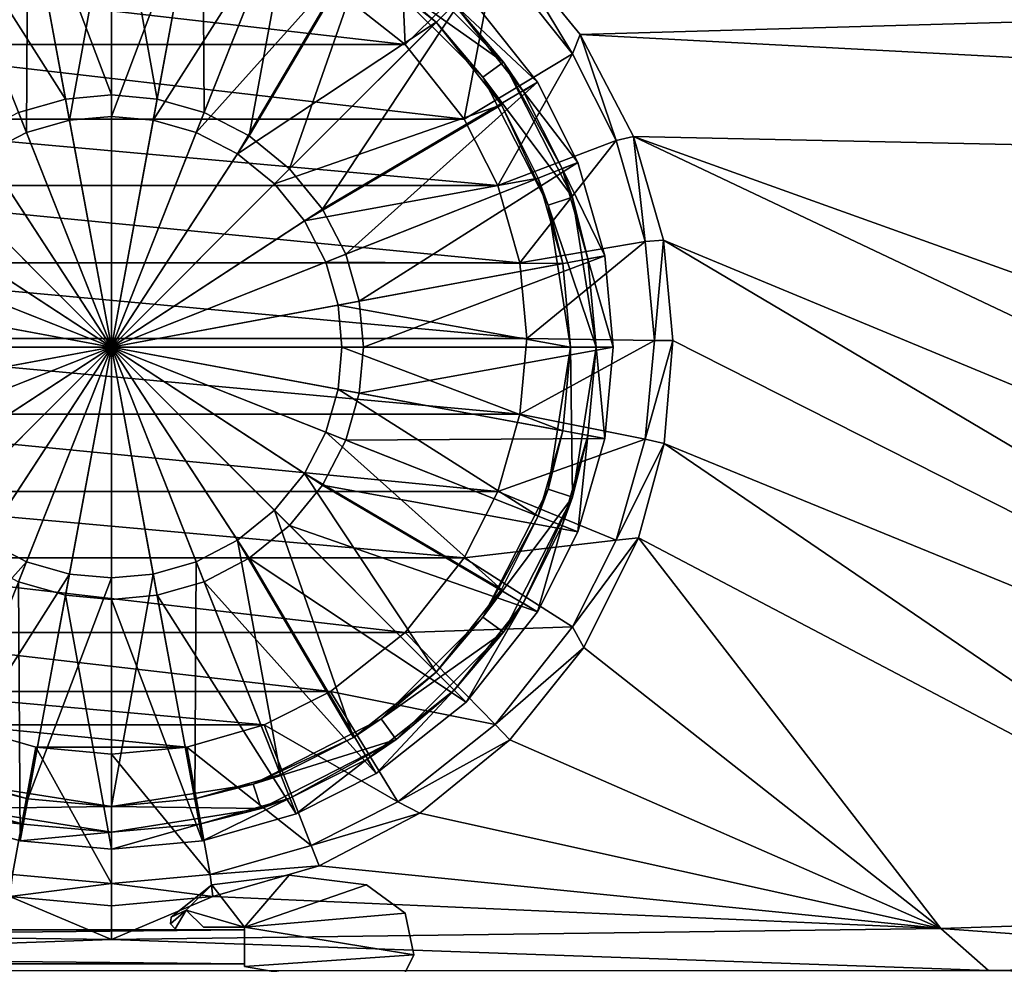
# Model space of a CAD drawing. Header units: metres. Extents: x -1004 to 0, y -708 to 0.
# Tile 29 of 93: x -513 to -397, y -646 to -535. Entities that reach past the tile are written whole.
import ezdxf

# ---------------------------------------------------------------- set-up
doc = ezdxf.new("R2010")
doc.units = ezdxf.units.M

msp = doc.modelspace()

# ---------------------------------------------------------------- linework, layer by layer
at = {"layer": 'top0123416'}
for points in [[(-502.024872, -514.536377, 106.452499), (-512.761047, -515.521423, 106.452499), (-502.024872, -543.884216, 110.948647)], [(-491.288727, -515.521423, 106.452499), (-502.024872, -514.536377, 106.452499), (-496.629272, -544.379211, 110.948647)], [(-502.024872, -514.536377, 106.452499), (-502.024872, -543.884216, 110.948647), (-496.629272, -544.379211, 110.948647)], [(-512.761047, -515.521423, 106.452499), (-523.741943, -518.67865, 106.452499), (-507.420441, -544.379211, 110.948647)], [(-512.761047, -515.521423, 106.452499), (-507.420441, -544.379211, 110.948647), (-502.024872, -543.884216, 110.948647)], [(-491.288727, -515.521423, 106.452499), (-496.629272, -544.379211, 110.948647), (-491.110077, -545.966125, 110.948647)], [(-480.30777, -518.67865, 106.452499), (-491.288727, -515.521423, 106.452499), (-491.110077, -545.966125, 110.948647)], [(-523.741943, -518.67865, 106.452499), (-512.939636, -545.966125, 110.948647), (-507.420441, -544.379211, 110.948647)], [(-480.30777, -518.67865, 106.452499), (-491.110077, -545.966125, 110.948647), (-485.79892, -548.717651, 110.948647)], [(-470.896606, -523.416199, 106.452499), (-480.30777, -518.67865, 106.452499), (-485.79892, -548.717651, 110.948647)], [(-511.851196, -520.437866, 104.382034), (-502.024872, -519.536316, 104.382034), (-506.959473, -546.8703, 108.182106)], [(-502.024872, -519.536316, 104.382034), (-502.024872, -546.417542, 108.182106), (-506.959473, -546.8703, 108.182106)], [(-502.024872, -519.536316, 104.382034), (-492.198547, -520.437866, 104.382034), (-502.024872, -546.417542, 108.182106)], [(-521.90155, -523.327576, 104.382034), (-511.851196, -520.437866, 104.382034), (-512.007141, -548.321594, 108.182106)], [(-511.851196, -520.437866, 104.382034), (-506.959473, -546.8703, 108.182106), (-512.007141, -548.321594, 108.182106)], [(-492.198547, -520.437866, 104.382034), (-497.09024, -546.8703, 108.182106), (-502.024872, -546.417542, 108.182106)], [(-492.198547, -520.437866, 104.382034), (-482.148193, -523.327576, 104.382034), (-497.09024, -546.8703, 108.182106)], [(-521.90155, -523.327576, 104.382034), (-512.007141, -548.321594, 108.182106), (-516.864502, -550.838013, 108.182106)], [(-482.148193, -523.327576, 104.382034), (-492.042603, -548.321594, 108.182106), (-497.09024, -546.8703, 108.182106)], [(-482.148193, -523.327576, 104.382034), (-473.532349, -527.665039, 104.382034), (-492.042603, -548.321594, 108.182106)], [(-470.896606, -523.416199, 106.452499), (-485.79892, -548.717651, 110.948647), (-481.057648, -552.569092, 110.948647)], [(-460.305603, -531.817078, 106.452499), (-470.896606, -523.416199, 106.452499), (-481.057648, -552.569092, 110.948647)], [(-473.532349, -527.665039, 104.382034), (-487.185211, -550.838013, 108.182106), (-492.042603, -548.321594, 108.182106)], [(-473.532349, -527.665039, 104.382034), (-463.841095, -535.352539, 104.382034), (-487.185211, -550.838013, 108.182106)], [(-463.841095, -535.352539, 104.382034), (-473.532349, -527.665039, 104.382034), (-470.284454, -529.849426, 96.509148)], [(-468.521118, -527.422363, 96.509148), (-455.910889, -540.032593, 96.509148), (-470.284454, -529.849426, 96.509148)], [(-455.910889, -540.032593, 96.509148), (-468.521118, -527.422363, 96.509148), (-461.719788, -533.231262, 103.797249)], [(-458.337952, -541.795898, 96.509148), (-463.841095, -535.352539, 104.382034), (-470.284454, -529.849426, 96.509148)], [(-455.910889, -540.032593, 96.509148), (-458.337952, -541.795898, 96.509148), (-470.284454, -529.849426, 96.509148)], [(-460.305603, -531.817078, 106.452499), (-481.057648, -552.569092, 110.948647), (-477.206177, -557.310364, 110.948647)], [(-451.904755, -542.408081, 106.452499), (-460.305603, -531.817078, 106.452499), (-477.206177, -557.310364, 110.948647)], [(-461.719788, -533.231262, 103.797249), (-460.305603, -531.817078, 103.389137), (-451.904755, -542.408081, 103.389137)], [(-451.904755, -542.408081, 103.389137), (-460.305603, -531.817078, 103.389137), (-451.904755, -542.408081, 106.452499)], [(-460.305603, -531.817078, 103.389137), (-460.305603, -531.817078, 106.452499), (-451.904755, -542.408081, 106.452499)], [(-453.604248, -543.462341, 103.797249), (-461.719788, -533.231262, 103.797249), (-451.904755, -542.408081, 103.389137)], [(-455.910889, -540.032593, 96.509148), (-461.719788, -533.231262, 103.797249), (-453.604248, -543.462341, 103.797249)], [(-463.841095, -535.352539, 104.382034), (-482.848999, -554.360474, 108.182106), (-487.185211, -550.838013, 108.182106)], [(-463.841095, -535.352539, 104.382034), (-456.153564, -545.043823, 104.382034), (-482.848999, -554.360474, 108.182106)], [(-456.153564, -545.043823, 104.382034), (-463.841095, -535.352539, 104.382034), (-458.337952, -541.795898, 96.509148)], [(-455.910889, -540.032593, 96.509148), (-447.814636, -555.922363, 96.509148), (-458.337952, -541.795898, 96.509148)], [(-447.814636, -555.922363, 96.509148), (-455.910889, -540.032593, 96.509148), (-449.026733, -552.555359, 103.797256)], [(-449.026733, -552.555359, 103.797256), (-455.910889, -540.032593, 96.509148), (-453.604248, -543.462341, 103.797249)], [(-450.667816, -556.849426, 96.509148), (-456.153564, -545.043823, 104.382034), (-458.337952, -541.795898, 96.509148)], [(-447.814636, -555.922363, 96.509148), (-450.667816, -556.849426, 96.509148), (-458.337952, -541.795898, 96.509148)], [(-451.904755, -542.408081, 106.452499), (-477.206177, -557.310364, 110.948647), (-474.454681, -562.621521, 110.948647)], [(-447.167206, -551.819214, 106.452507), (-451.904755, -542.408081, 106.452499), (-474.454681, -562.621521, 110.948647)], [(-453.604248, -543.462341, 103.797249), (-451.904755, -542.408081, 103.389137), (-447.167206, -551.819214, 103.389137)], [(-447.167206, -551.819214, 103.389137), (-451.904755, -542.408081, 103.389137), (-447.167206, -551.819214, 106.452507)], [(-451.904755, -542.408081, 103.389137), (-451.904755, -542.408081, 106.452499), (-447.167206, -551.819214, 106.452507)], [(-502.024872, -543.884216, 110.948647), (-507.420441, -544.379211, 110.948647), (-502.024872, -573.536316, 112.452507)], [(-496.629272, -544.379211, 110.948647), (-502.024872, -543.884216, 110.948647), (-502.024872, -573.536316, 112.452507)], [(-449.026733, -552.555359, 103.797256), (-453.604248, -543.462341, 103.797249), (-447.167206, -551.819214, 103.389137)], [(-507.420441, -544.379211, 110.948647), (-512.939636, -545.966125, 110.948647), (-502.024872, -573.536316, 112.452507)], [(-491.110077, -545.966125, 110.948647), (-496.629272, -544.379211, 110.948647), (-502.024872, -573.536316, 112.452507)], [(-456.153564, -545.043823, 104.382034), (-479.326569, -558.696655, 108.182106), (-482.848999, -554.360474, 108.182106)], [(-456.153564, -545.043823, 104.382034), (-451.816132, -553.659668, 104.382034), (-479.326569, -558.696655, 108.182106)], [(-451.816132, -553.659668, 104.382034), (-456.153564, -545.043823, 104.382034), (-450.667816, -556.849426, 96.509148)], [(-512.939636, -545.966125, 110.948647), (-518.250793, -548.717651, 110.948647), (-502.024872, -573.536316, 112.452507)], [(-506.959473, -546.8703, 108.182106), (-502.024872, -546.417542, 108.182106), (-502.024872, -573.536316, 109.452507)], [(-485.79892, -548.717651, 110.948647), (-491.110077, -545.966125, 110.948647), (-502.024872, -573.536316, 112.452507)], [(-502.024872, -546.417542, 108.182106), (-497.09024, -546.8703, 108.182106), (-502.024872, -573.536316, 109.452507)], [(-512.007141, -548.321594, 108.182106), (-506.959473, -546.8703, 108.182106), (-502.024872, -573.536316, 109.452507)], [(-497.09024, -546.8703, 108.182106), (-492.042603, -548.321594, 108.182106), (-502.024872, -573.536316, 109.452507)], [(-518.250793, -548.717651, 110.948647), (-522.992065, -552.569092, 110.948647), (-502.024872, -573.536316, 112.452507)], [(-516.864502, -550.838013, 108.182106), (-512.007141, -548.321594, 108.182106), (-502.024872, -573.536316, 109.452507)], [(-492.042603, -548.321594, 108.182106), (-487.185211, -550.838013, 108.182106), (-502.024872, -573.536316, 109.452507)], [(-481.057648, -552.569092, 110.948647), (-485.79892, -548.717651, 110.948647), (-502.024872, -573.536316, 112.452507)], [(-521.200745, -554.360474, 108.182106), (-516.864502, -550.838013, 108.182106), (-502.024872, -573.536316, 109.452507)], [(-487.185211, -550.838013, 108.182106), (-482.848999, -554.360474, 108.182106), (-502.024872, -573.536316, 109.452507)], [(-447.167206, -551.819214, 106.452507), (-474.454681, -562.621521, 110.948647), (-472.867767, -568.140747, 110.948647)], [(-444.009979, -562.800171, 106.452507), (-447.167206, -551.819214, 106.452507), (-472.867767, -568.140747, 110.948647)], [(-449.026733, -552.555359, 103.797256), (-447.167206, -551.819214, 103.389137), (-444.009979, -562.800171, 103.389137)], [(-444.009979, -562.800171, 103.389137), (-447.167206, -551.819214, 103.389137), (-444.009979, -562.800171, 106.452507)], [(-447.167206, -551.819214, 103.389137), (-447.167206, -551.819214, 106.452507), (-444.009979, -562.800171, 106.452507)], [(-522.992065, -552.569092, 110.948647), (-526.843567, -557.310364, 110.948647), (-502.024872, -573.536316, 112.452507)], [(-477.206177, -557.310364, 110.948647), (-481.057648, -552.569092, 110.948647), (-502.024872, -573.536316, 112.452507)], [(-445.976532, -563.164124, 103.797256), (-449.026733, -552.555359, 103.797256), (-444.009979, -562.800171, 103.389137)], [(-445.976532, -563.164124, 103.797256), (-447.814636, -555.922363, 96.509148), (-449.026733, -552.555359, 103.797256)], [(-524.723145, -558.696655, 108.182106), (-521.200745, -554.360474, 108.182106), (-502.024872, -573.536316, 109.452507)], [(-482.848999, -554.360474, 108.182106), (-479.326569, -558.696655, 108.182106), (-502.024872, -573.536316, 109.452507)], [(-451.816132, -553.659668, 104.382034), (-476.81015, -563.554077, 108.182106), (-479.326569, -558.696655, 108.182106)], [(-451.816132, -553.659668, 104.382034), (-448.926422, -563.710022, 104.382042), (-476.81015, -563.554077, 108.182106)], [(-448.926422, -563.710022, 104.382042), (-451.816132, -553.659668, 104.382034), (-450.667816, -556.849426, 96.509148)], [(-447.814636, -555.922363, 96.509148), (-445.024872, -573.536316, 96.509148), (-450.667816, -556.849426, 96.509148)], [(-448.926422, -563.710022, 104.382042), (-450.667816, -556.849426, 96.509148), (-448.024872, -573.536316, 96.509148)], [(-445.024872, -573.536316, 96.509148), (-448.024872, -573.536316, 96.509148), (-450.667816, -556.849426, 96.509148)], [(-445.024872, -573.536316, 96.509148), (-447.814636, -555.922363, 96.509148), (-445.976532, -563.164124, 103.797256)], [(-526.843567, -557.310364, 110.948647), (-529.595032, -562.621521, 110.948647), (-502.024872, -573.536316, 112.452507)], [(-474.454681, -562.621521, 110.948647), (-477.206177, -557.310364, 110.948647), (-502.024872, -573.536316, 112.452507)], [(-527.239563, -563.554077, 108.182106), (-524.723145, -558.696655, 108.182106), (-502.024872, -573.536316, 109.452507)], [(-479.326569, -558.696655, 108.182106), (-476.81015, -563.554077, 108.182106), (-502.024872, -573.536316, 109.452507)], [(-529.595032, -562.621521, 110.948647), (-531.181946, -568.140747, 110.948647), (-502.024872, -573.536316, 112.452507)], [(-472.867767, -568.140747, 110.948647), (-474.454681, -562.621521, 110.948647), (-502.024872, -573.536316, 112.452507)], [(-528.690918, -568.601685, 108.182106), (-527.239563, -563.554077, 108.182106), (-502.024872, -573.536316, 109.452507)], [(-476.81015, -563.554077, 108.182106), (-475.358826, -568.601685, 108.182106), (-502.024872, -573.536316, 109.452507)], [(-448.926422, -563.710022, 104.382042), (-475.358826, -568.601685, 108.182106), (-476.81015, -563.554077, 108.182106)], [(-448.926422, -563.710022, 104.382042), (-448.024872, -573.536316, 104.382042), (-475.358826, -568.601685, 108.182106)], [(-444.009979, -562.800171, 106.452507), (-472.867767, -568.140747, 110.948647), (-472.372742, -573.536316, 110.948647)], [(-443.024933, -573.536316, 106.452507), (-444.009979, -562.800171, 106.452507), (-472.372742, -573.536316, 110.948647)], [(-448.024872, -573.536316, 104.382042), (-448.926422, -563.710022, 104.382042), (-448.024872, -573.536316, 96.509148)], [(-445.976532, -563.164124, 103.797256), (-444.009979, -562.800171, 103.389137), (-443.024933, -573.536316, 103.389137)], [(-445.024872, -573.536316, 103.797256), (-445.976532, -563.164124, 103.797256), (-443.024933, -573.536316, 103.389137)], [(-445.024872, -573.536316, 103.797256), (-445.024872, -573.536316, 96.509148), (-445.976532, -563.164124, 103.797256)], [(-443.024933, -573.536316, 103.389137), (-444.009979, -562.800171, 103.389137), (-443.024933, -573.536316, 106.452507)], [(-444.009979, -562.800171, 103.389137), (-444.009979, -562.800171, 106.452507), (-443.024933, -573.536316, 106.452507)], [(-531.181946, -568.140747, 110.948647), (-531.677002, -573.536316, 110.948647), (-502.024872, -573.536316, 112.452507)], [(-472.372742, -573.536316, 110.948647), (-472.867767, -568.140747, 110.948647), (-502.024872, -573.536316, 112.452507)], [(-529.143616, -573.536316, 108.182106), (-528.690918, -568.601685, 108.182106), (-502.024872, -573.536316, 109.452507)], [(-475.358826, -568.601685, 108.182106), (-474.906097, -573.536316, 108.182106), (-502.024872, -573.536316, 109.452507)], [(-448.024872, -573.536316, 104.382042), (-474.906097, -573.536316, 108.182106), (-475.358826, -568.601685, 108.182106)], [(-531.677002, -573.536316, 110.948647), (-531.181946, -578.931885, 110.948647), (-502.024872, -573.536316, 112.452507)], [(-531.181946, -578.931885, 110.948647), (-529.595032, -584.451111, 110.948647), (-502.024872, -573.536316, 112.452507)], [(-529.595032, -584.451111, 110.948647), (-526.843567, -589.762268, 110.948647), (-502.024872, -573.536316, 112.452507)], [(-528.690918, -578.470947, 108.182106), (-529.143616, -573.536316, 108.182106), (-502.024872, -573.536316, 109.452507)], [(-527.239563, -583.518616, 108.182106), (-528.690918, -578.470947, 108.182106), (-502.024872, -573.536316, 109.452507)], [(-524.723145, -588.375977, 108.182106), (-527.239563, -583.518616, 108.182106), (-502.024872, -573.536316, 109.452507)], [(-526.843567, -589.762268, 110.948647), (-522.992065, -594.50354, 110.948647), (-502.024872, -573.536316, 112.452507)], [(-521.200745, -592.712158, 108.182106), (-524.723145, -588.375977, 108.182106), (-502.024872, -573.536316, 109.452507)], [(-522.992065, -594.50354, 110.948647), (-518.250793, -598.355042, 110.948647), (-502.024872, -573.536316, 112.452507)], [(-516.864502, -596.234619, 108.182106), (-521.200745, -592.712158, 108.182106), (-502.024872, -573.536316, 109.452507)], [(-518.250793, -598.355042, 110.948647), (-512.939636, -601.106506, 110.948647), (-502.024872, -573.536316, 112.452507)], [(-512.007141, -598.751038, 108.182106), (-516.864502, -596.234619, 108.182106), (-502.024872, -573.536316, 109.452507)], [(-512.939636, -601.106506, 110.948647), (-507.420441, -602.69342, 110.948647), (-502.024872, -573.536316, 112.452507)], [(-506.959473, -600.202332, 108.182106), (-512.007141, -598.751038, 108.182106), (-502.024872, -573.536316, 109.452507)], [(-507.420441, -602.69342, 110.948647), (-502.024872, -603.188416, 110.948647), (-502.024872, -573.536316, 112.452507)], [(-502.024872, -600.65509, 108.182106), (-506.959473, -600.202332, 108.182106), (-502.024872, -573.536316, 109.452507)], [(-502.024872, -603.188416, 110.948647), (-496.629272, -602.69342, 110.948647), (-502.024872, -573.536316, 112.452507)], [(-496.629272, -602.69342, 110.948647), (-491.110077, -601.106506, 110.948647), (-502.024872, -573.536316, 112.452507)], [(-491.110077, -601.106506, 110.948647), (-485.79892, -598.355042, 110.948647), (-502.024872, -573.536316, 112.452507)], [(-485.79892, -598.355042, 110.948647), (-481.057648, -594.50354, 110.948647), (-502.024872, -573.536316, 112.452507)], [(-481.057648, -594.50354, 110.948647), (-477.206177, -589.762268, 110.948647), (-502.024872, -573.536316, 112.452507)], [(-477.206177, -589.762268, 110.948647), (-474.454681, -584.451111, 110.948647), (-502.024872, -573.536316, 112.452507)], [(-474.454681, -584.451111, 110.948647), (-472.867767, -578.931885, 110.948647), (-502.024872, -573.536316, 112.452507)], [(-472.867767, -578.931885, 110.948647), (-472.372742, -573.536316, 110.948647), (-502.024872, -573.536316, 112.452507)], [(-474.906097, -573.536316, 108.182106), (-475.358826, -578.470947, 108.182106), (-502.024872, -573.536316, 109.452507)], [(-475.358826, -578.470947, 108.182106), (-476.81015, -583.518616, 108.182106), (-502.024872, -573.536316, 109.452507)], [(-476.81015, -583.518616, 108.182106), (-479.326569, -588.375977, 108.182106), (-502.024872, -573.536316, 109.452507)], [(-479.326569, -588.375977, 108.182106), (-482.848999, -592.712158, 108.182106), (-502.024872, -573.536316, 109.452507)], [(-482.848999, -592.712158, 108.182106), (-487.185211, -596.234619, 108.182106), (-502.024872, -573.536316, 109.452507)], [(-487.185211, -596.234619, 108.182106), (-492.042603, -598.751038, 108.182106), (-502.024872, -573.536316, 109.452507)], [(-492.042603, -598.751038, 108.182106), (-497.09024, -600.202332, 108.182106), (-502.024872, -573.536316, 109.452507)], [(-497.09024, -600.202332, 108.182106), (-502.024872, -600.65509, 108.182106), (-502.024872, -573.536316, 109.452507)], [(-448.926422, -583.36261, 104.382042), (-475.358826, -578.470947, 108.182106), (-474.906097, -573.536316, 108.182106)], [(-448.024872, -573.536316, 104.382042), (-448.926422, -583.36261, 104.382042), (-474.906097, -573.536316, 108.182106)], [(-444.009979, -584.272461, 106.452507), (-443.024933, -573.536316, 106.452507), (-472.867767, -578.931885, 110.948647)], [(-443.024933, -573.536316, 106.452507), (-472.372742, -573.536316, 110.948647), (-472.867767, -578.931885, 110.948647)], [(-448.024872, -573.536316, 96.509148), (-450.667816, -590.223267, 96.509148), (-448.926422, -583.36261, 104.382042)], [(-447.814636, -591.150269, 96.509148), (-450.667816, -590.223267, 96.509148), (-448.024872, -573.536316, 96.509148)], [(-448.024872, -573.536316, 104.382042), (-448.024872, -573.536316, 96.509148), (-448.926422, -583.36261, 104.382042)], [(-445.024872, -573.536316, 96.509148), (-447.814636, -591.150269, 96.509148), (-448.024872, -573.536316, 96.509148)], [(-445.976532, -583.908569, 103.797256), (-447.814636, -591.150269, 96.509148), (-445.024872, -573.536316, 96.509148)], [(-444.009979, -584.272461, 103.389137), (-445.976532, -583.908569, 103.797256), (-445.024872, -573.536316, 103.797256)], [(-445.024872, -573.536316, 103.797256), (-445.976532, -583.908569, 103.797256), (-445.024872, -573.536316, 96.509148)], [(-443.024933, -573.536316, 103.389137), (-444.009979, -584.272461, 103.389137), (-445.024872, -573.536316, 103.797256)], [(-443.024933, -573.536316, 106.452507), (-444.009979, -584.272461, 106.452507), (-443.024933, -573.536316, 103.389137)], [(-444.009979, -584.272461, 106.452507), (-444.009979, -584.272461, 103.389137), (-443.024933, -573.536316, 103.389137)], [(-451.816132, -593.413025, 104.382042), (-476.81015, -583.518616, 108.182106), (-475.358826, -578.470947, 108.182106)], [(-448.926422, -583.36261, 104.382042), (-451.816132, -593.413025, 104.382042), (-475.358826, -578.470947, 108.182106)], [(-444.009979, -584.272461, 106.452507), (-472.867767, -578.931885, 110.948647), (-474.454681, -584.451111, 110.948647)], [(-456.153564, -602.02887, 104.382042), (-479.326569, -588.375977, 108.182106), (-476.81015, -583.518616, 108.182106)], [(-451.816132, -593.413025, 104.382042), (-456.153564, -602.02887, 104.382042), (-476.81015, -583.518616, 108.182106)], [(-448.926422, -583.36261, 104.382042), (-450.667816, -590.223267, 96.509148), (-451.816132, -593.413025, 104.382042)], [(-447.167206, -595.253418, 106.452507), (-474.454681, -584.451111, 110.948647), (-477.206177, -589.762268, 110.948647)], [(-447.167206, -595.253418, 106.452507), (-444.009979, -584.272461, 106.452507), (-474.454681, -584.451111, 110.948647)], [(-447.167206, -595.253418, 103.389137), (-449.026733, -594.517273, 103.797256), (-445.976532, -583.908569, 103.797256)], [(-445.976532, -583.908569, 103.797256), (-449.026733, -594.517273, 103.797256), (-447.814636, -591.150269, 96.509148)], [(-444.009979, -584.272461, 103.389137), (-447.167206, -595.253418, 103.389137), (-445.976532, -583.908569, 103.797256)], [(-444.009979, -584.272461, 106.452507), (-447.167206, -595.253418, 106.452507), (-444.009979, -584.272461, 103.389137)], [(-447.167206, -595.253418, 106.452507), (-447.167206, -595.253418, 103.389137), (-444.009979, -584.272461, 103.389137)], [(-463.841095, -611.720093, 104.382042), (-482.848999, -592.712158, 108.182106), (-479.326569, -588.375977, 108.182106)], [(-456.153564, -602.02887, 104.382042), (-463.841095, -611.720093, 104.382042), (-479.326569, -588.375977, 108.182106)], [(-451.904755, -604.664551, 106.452507), (-477.206177, -589.762268, 110.948647), (-481.057648, -594.50354, 110.948647)], [(-451.904755, -604.664551, 106.452507), (-447.167206, -595.253418, 106.452507), (-477.206177, -589.762268, 110.948647)], [(-450.667816, -590.223267, 96.509148), (-458.337952, -605.276733, 96.509148), (-451.816132, -593.413025, 104.382042)], [(-450.667816, -590.223267, 96.509148), (-447.814636, -591.150269, 96.509148), (-458.337952, -605.276733, 96.509148)], [(-447.814636, -591.150269, 96.509148), (-455.910889, -607.0401, 96.509148), (-458.337952, -605.276733, 96.509148)], [(-447.814636, -591.150269, 96.509148), (-453.604248, -603.610291, 103.797256), (-455.910889, -607.0401, 96.509148)], [(-449.026733, -594.517273, 103.797256), (-453.604248, -603.610291, 103.797256), (-447.814636, -591.150269, 96.509148)], [(-473.532349, -619.407593, 104.382042), (-487.185211, -596.234619, 108.182106), (-482.848999, -592.712158, 108.182106)], [(-463.841095, -611.720093, 104.382042), (-473.532349, -619.407593, 104.382042), (-482.848999, -592.712158, 108.182106)], [(-451.816132, -593.413025, 104.382042), (-458.337952, -605.276733, 96.509148), (-456.153564, -602.02887, 104.382042)], [(-460.305603, -615.255554, 106.452507), (-481.057648, -594.50354, 110.948647), (-485.79892, -598.355042, 110.948647)], [(-460.305603, -615.255554, 106.452507), (-451.904755, -604.664551, 106.452507), (-481.057648, -594.50354, 110.948647)], [(-451.904755, -604.664551, 103.389137), (-453.604248, -603.610291, 103.797256), (-449.026733, -594.517273, 103.797256)], [(-447.167206, -595.253418, 103.389137), (-451.904755, -604.664551, 103.389137), (-449.026733, -594.517273, 103.797256)], [(-530.517395, -619.407593, 104.382042), (-516.864502, -596.234619, 108.182106), (-512.007141, -598.751038, 108.182106)], [(-482.148193, -623.745056, 104.382042), (-492.042603, -598.751038, 108.182106), (-487.185211, -596.234619, 108.182106)], [(-473.532349, -619.407593, 104.382042), (-482.148193, -623.745056, 104.382042), (-487.185211, -596.234619, 108.182106)], [(-447.167206, -595.253418, 106.452507), (-451.904755, -604.664551, 106.452507), (-447.167206, -595.253418, 103.389137)], [(-451.904755, -604.664551, 106.452507), (-451.904755, -604.664551, 103.389137), (-447.167206, -595.253418, 103.389137)], [(-470.896606, -623.656433, 106.452507), (-485.79892, -598.355042, 110.948647), (-491.110077, -601.106506, 110.948647)], [(-470.896606, -623.656433, 106.452507), (-460.305603, -615.255554, 106.452507), (-485.79892, -598.355042, 110.948647)], [(-521.90155, -623.745056, 104.382042), (-530.517395, -619.407593, 104.382042), (-512.007141, -598.751038, 108.182106)], [(-521.90155, -623.745056, 104.382042), (-512.007141, -598.751038, 108.182106), (-506.959473, -600.202332, 108.182106)], [(-492.198547, -626.634766, 104.382042), (-497.09024, -600.202332, 108.182106), (-492.042603, -598.751038, 108.182106)], [(-482.148193, -623.745056, 104.382042), (-492.198547, -626.634766, 104.382042), (-492.042603, -598.751038, 108.182106)], [(-511.851196, -626.634766, 104.382042), (-521.90155, -623.745056, 104.382042), (-506.959473, -600.202332, 108.182106)], [(-511.851196, -626.634766, 104.382042), (-506.959473, -600.202332, 108.182106), (-502.024872, -600.65509, 108.182106)], [(-502.024872, -627.536316, 104.382042), (-511.851196, -626.634766, 104.382042), (-502.024872, -600.65509, 108.182106)], [(-492.198547, -626.634766, 104.382042), (-502.024872, -627.536316, 104.382042), (-497.09024, -600.202332, 108.182106)], [(-502.024872, -627.536316, 104.382042), (-502.024872, -600.65509, 108.182106), (-497.09024, -600.202332, 108.182106)], [(-523.741943, -628.393982, 106.452507), (-512.761047, -631.551208, 106.452507), (-512.939636, -601.106506, 110.948647)], [(-512.761047, -631.551208, 106.452507), (-507.420441, -602.69342, 110.948647), (-512.939636, -601.106506, 110.948647)], [(-480.30777, -628.393982, 106.452507), (-491.110077, -601.106506, 110.948647), (-496.629272, -602.69342, 110.948647)], [(-480.30777, -628.393982, 106.452507), (-470.896606, -623.656433, 106.452507), (-491.110077, -601.106506, 110.948647)], [(-458.337952, -605.276733, 96.509148), (-463.841095, -611.720093, 104.382042), (-456.153564, -602.02887, 104.382042)], [(-512.761047, -631.551208, 106.452507), (-502.024872, -632.536255, 106.452507), (-507.420441, -602.69342, 110.948647)], [(-502.024872, -632.536255, 106.452507), (-502.024872, -603.188416, 110.948647), (-507.420441, -602.69342, 110.948647)], [(-491.288727, -631.551208, 106.452507), (-496.629272, -602.69342, 110.948647), (-502.024872, -603.188416, 110.948647)], [(-502.024872, -632.536255, 106.452507), (-491.288727, -631.551208, 106.452507), (-502.024872, -603.188416, 110.948647)], [(-491.288727, -631.551208, 106.452507), (-480.30777, -628.393982, 106.452507), (-496.629272, -602.69342, 110.948647)], [(-460.305603, -615.255554, 103.389137), (-461.719788, -613.841431, 103.797256), (-453.604248, -603.610291, 103.797256)], [(-453.604248, -603.610291, 103.797256), (-461.719788, -613.841431, 103.797256), (-455.910889, -607.0401, 96.509148)], [(-451.904755, -604.664551, 103.389137), (-460.305603, -615.255554, 103.389137), (-453.604248, -603.610291, 103.797256)], [(-458.337952, -605.276733, 96.509148), (-470.284454, -617.223267, 96.509148), (-463.841095, -611.720093, 104.382042)], [(-458.337952, -605.276733, 96.509148), (-455.910889, -607.0401, 96.509148), (-470.284454, -617.223267, 96.509148)], [(-451.904755, -604.664551, 106.452507), (-460.305603, -615.255554, 106.452507), (-451.904755, -604.664551, 103.389137)], [(-460.305603, -615.255554, 106.452507), (-460.305603, -615.255554, 103.389137), (-451.904755, -604.664551, 103.389137)], [(-455.910889, -607.0401, 96.509148), (-468.521118, -619.650269, 96.509148), (-470.284454, -617.223267, 96.509148)], [(-455.910889, -607.0401, 96.509148), (-461.719788, -613.841431, 103.797256), (-468.521118, -619.650269, 96.509148)], [(-470.284454, -617.223267, 96.509148), (-473.532349, -619.407593, 104.382042), (-463.841095, -611.720093, 104.382042)], [(-470.896606, -623.656433, 103.389137), (-471.950897, -621.956909, 103.797256), (-461.719788, -613.841431, 103.797256)], [(-461.719788, -613.841431, 103.797256), (-471.950897, -621.956909, 103.797256), (-468.521118, -619.650269, 96.509148)], [(-460.305603, -615.255554, 103.389137), (-470.896606, -623.656433, 103.389137), (-461.719788, -613.841431, 103.797256)], [(-460.305603, -615.255554, 106.452507), (-470.896606, -623.656433, 106.452507), (-460.305603, -615.255554, 103.389137)], [(-470.896606, -623.656433, 106.452507), (-470.896606, -623.656433, 103.389137), (-460.305603, -615.255554, 103.389137)], [(-470.284454, -617.223267, 96.509148), (-485.337952, -624.893372, 96.509148), (-473.532349, -619.407593, 104.382042)], [(-470.284454, -617.223267, 96.509148), (-468.521118, -619.650269, 96.509148), (-485.337952, -624.893372, 96.509148)], [(-485.337952, -624.893372, 96.509148), (-482.148193, -623.745056, 104.382042), (-473.532349, -619.407593, 104.382042)], [(-468.521118, -619.650269, 96.509148), (-484.410889, -627.746521, 96.509148), (-485.337952, -624.893372, 96.509148)], [(-468.521118, -619.650269, 96.509148), (-481.043915, -626.534424, 103.797256), (-484.410889, -627.746521, 96.509148)], [(-468.521118, -619.650269, 96.509148), (-471.950897, -621.956909, 103.797256), (-481.043915, -626.534424, 103.797256)], [(-480.30777, -628.393982, 103.389137), (-481.043915, -626.534424, 103.797256), (-471.950897, -621.956909, 103.797256)], [(-470.896606, -623.656433, 103.389137), (-480.30777, -628.393982, 103.389137), (-471.950897, -621.956909, 103.797256)], [(-518.711792, -624.893372, 96.509148), (-521.90155, -623.745056, 104.382042), (-511.851196, -626.634766, 104.382042)], [(-482.148193, -623.745056, 104.382042), (-485.337952, -624.893372, 96.509148), (-492.198547, -626.634766, 104.382042)], [(-470.896606, -623.656433, 106.452507), (-480.30777, -628.393982, 106.452507), (-470.896606, -623.656433, 103.389137)], [(-480.30777, -628.393982, 106.452507), (-480.30777, -628.393982, 103.389137), (-470.896606, -623.656433, 103.389137)], [(-502.024872, -627.536316, 96.509148), (-519.638855, -627.746521, 96.509148), (-518.711792, -624.893372, 96.509148)], [(-502.024872, -627.536316, 96.509148), (-518.711792, -624.893372, 96.509148), (-511.851196, -626.634766, 104.382042)], [(-485.337952, -624.893372, 96.509148), (-502.024872, -627.536316, 96.509148), (-492.198547, -626.634766, 104.382042)], [(-485.337952, -624.893372, 96.509148), (-484.410889, -627.746521, 96.509148), (-502.024872, -627.536316, 96.509148)], [(-523.741943, -628.393982, 103.389137), (-523.005798, -626.534424, 103.797256), (-512.397095, -629.584656, 103.797256)], [(-512.397095, -629.584656, 103.797256), (-523.005798, -626.534424, 103.797256), (-519.638855, -627.746521, 96.509148)], [(-502.024872, -627.536316, 96.509148), (-511.851196, -626.634766, 104.382042), (-502.024872, -627.536316, 104.382042)], [(-492.198547, -626.634766, 104.382042), (-502.024872, -627.536316, 96.509148), (-502.024872, -627.536316, 104.382042)], [(-491.288727, -631.551208, 103.389137), (-491.652649, -629.584656, 103.797256), (-481.043915, -626.534424, 103.797256)], [(-481.043915, -626.534424, 103.797256), (-491.652649, -629.584656, 103.797256), (-484.410889, -627.746521, 96.509148)], [(-480.30777, -628.393982, 103.389137), (-491.288727, -631.551208, 103.389137), (-481.043915, -626.534424, 103.797256)], [(-512.761047, -631.551208, 103.389137), (-523.741943, -628.393982, 103.389137), (-512.397095, -629.584656, 103.797256)], [(-512.761047, -631.551208, 106.452507), (-523.741943, -628.393982, 106.452507), (-512.761047, -631.551208, 103.389137)], [(-512.761047, -631.551208, 103.389137), (-523.741943, -628.393982, 106.452507), (-523.741943, -628.393982, 103.389137)], [(-502.024872, -627.536316, 96.509148), (-502.024872, -630.536316, 96.509148), (-519.638855, -627.746521, 96.509148)], [(-502.024872, -630.536316, 96.509148), (-512.397095, -629.584656, 103.797256), (-519.638855, -627.746521, 96.509148)], [(-484.410889, -627.746521, 96.509148), (-502.024872, -630.536316, 96.509148), (-502.024872, -627.536316, 96.509148)], [(-484.410889, -627.746521, 96.509148), (-491.652649, -629.584656, 103.797256), (-502.024872, -630.536316, 96.509148)], [(-480.30777, -628.393982, 103.389137), (-480.30777, -628.393982, 106.452507), (-491.288727, -631.551208, 103.389137)], [(-480.30777, -628.393982, 106.452507), (-491.288727, -631.551208, 106.452507), (-491.288727, -631.551208, 103.389137)], [(-512.761047, -631.551208, 103.389137), (-512.397095, -629.584656, 103.797256), (-502.024872, -630.536316, 103.797256)], [(-502.024872, -630.536316, 96.509148), (-502.024872, -630.536316, 103.797256), (-512.397095, -629.584656, 103.797256)], [(-491.288727, -631.551208, 103.389137), (-502.024872, -632.536255, 103.389137), (-491.652649, -629.584656, 103.797256)], [(-502.024872, -632.536255, 103.389137), (-502.024872, -630.536316, 103.797256), (-491.652649, -629.584656, 103.797256)], [(-491.652649, -629.584656, 103.797256), (-502.024872, -630.536316, 103.797256), (-502.024872, -630.536316, 96.509148)], [(-502.024872, -632.536255, 103.389137), (-512.761047, -631.551208, 103.389137), (-502.024872, -630.536316, 103.797256)], [(-502.024872, -632.536255, 106.452507), (-512.761047, -631.551208, 106.452507), (-502.024872, -632.536255, 103.389137)], [(-502.024872, -632.536255, 103.389137), (-512.761047, -631.551208, 106.452507), (-512.761047, -631.551208, 103.389137)], [(-491.288727, -631.551208, 103.389137), (-491.288727, -631.551208, 106.452507), (-502.024872, -632.536255, 106.452507)], [(-491.288727, -631.551208, 103.389137), (-502.024872, -632.536255, 106.452507), (-502.024872, -632.536255, 103.389137)]]:
    msp.add_3dface(points, dxfattribs=at)
at = {"layer": 'top0123456'}
for points in [[(-490.202087, -636.74707, 2055.5896), (-481.113281, -635.613159, 2055.5896), (-490.202057, -636.74707, 169.189713)], [(-486.368561, -641.716858, 2055.5896), (-481.113281, -635.613159, 2055.5896), (-490.202087, -636.74707, 2055.5896)], [(-486.36853, -641.716858, 169.189713), (-490.202057, -636.74707, 169.189713), (-481.113281, -635.613159, 169.189713)], [(-481.113281, -635.613159, 2055.5896), (-481.113281, -635.613159, 169.189713), (-490.202057, -636.74707, 169.189713)], [(-472.024506, -636.74707, 2055.5896), (-481.113281, -635.613159, 2055.5896), (-486.368561, -641.716858, 2055.5896)], [(-481.113281, -635.613159, 169.189713), (-472.024475, -636.74707, 169.189713), (-486.36853, -641.716858, 169.189713)], [(-481.113281, -635.613159, 2055.5896), (-472.024506, -636.74707, 2055.5896), (-481.113281, -635.613159, 169.189713)], [(-472.024506, -636.74707, 2055.5896), (-472.024475, -636.74707, 169.189713), (-481.113281, -635.613159, 169.189713)], [(-494.997314, -640.52832, 2055.5896), (-490.202087, -636.74707, 2055.5896), (-494.997284, -640.52832, 169.189713)], [(-490.202087, -636.74707, 2055.5896), (-494.997314, -640.52832, 2055.5896), (-493.219757, -639.702515, 2055.5896)], [(-493.219727, -639.702515, 169.189713), (-494.997284, -640.52832, 169.189713), (-490.202057, -636.74707, 169.189713)], [(-490.202087, -636.74707, 2055.5896), (-490.202057, -636.74707, 169.189713), (-494.997284, -640.52832, 169.189713)], [(-486.368561, -641.716858, 2055.5896), (-490.202087, -636.74707, 2055.5896), (-493.219757, -639.702515, 2055.5896)], [(-493.219727, -639.702515, 169.189713), (-490.202057, -636.74707, 169.189713), (-486.36853, -641.716858, 169.189713)], [(-467.486786, -640.040771, 2055.5896), (-472.024506, -636.74707, 2055.5896), (-486.368561, -641.716858, 2055.5896)], [(-472.024475, -636.74707, 169.189713), (-467.48645, -640.041321, 169.189713), (-486.36853, -641.716858, 169.189713)], [(-472.024506, -636.74707, 2055.5896), (-467.486786, -640.040771, 2055.5896), (-472.024475, -636.74707, 169.189713)], [(-467.486786, -640.040771, 2055.5896), (-467.48645, -640.041321, 169.189713), (-472.024475, -636.74707, 169.189713)], [(-493.219757, -639.702515, 2055.5896), (-494.997314, -640.52832, 2055.5896), (-495.052979, -641.326416, 2055.5896)], [(-495.052979, -641.326416, 2055.5896), (-494.507751, -641.911865, 2055.5896), (-493.219757, -639.702515, 2055.5896)], [(-494.507721, -641.911865, 169.189713), (-495.052948, -641.326416, 169.189713), (-493.219727, -639.702515, 169.189713)], [(-495.052948, -641.326416, 169.189713), (-494.997284, -640.52832, 169.189713), (-493.219727, -639.702515, 169.189713)], [(-493.219757, -639.702515, 2055.5896), (-494.507751, -641.911865, 2055.5896), (-493.219727, -639.702515, 169.189713)], [(-494.507751, -641.911865, 2055.5896), (-494.507721, -641.911865, 169.189713), (-493.219727, -639.702515, 169.189713)], [(-493.219757, -639.702515, 2055.5896), (-493.219727, -639.702515, 169.189713), (-491.205353, -641.716858, 2055.5896)], [(-493.219757, -639.702515, 2055.5896), (-491.205353, -641.716858, 2055.5896), (-486.368561, -641.716858, 2055.5896)], [(-491.205322, -641.716858, 169.189713), (-493.219727, -639.702515, 169.189713), (-486.36853, -641.716858, 169.189713)], [(-493.219727, -639.702515, 169.189713), (-491.205322, -641.716858, 169.189713), (-491.205353, -641.716858, 2055.5896)], [(-467.486786, -640.040771, 2055.5896), (-486.368561, -641.716858, 2055.5896), (-466.448303, -644.942627, 2055.5896)], [(-486.36853, -641.716858, 169.189713), (-467.48645, -640.041321, 169.189713), (-466.448334, -644.942993, 169.189713)], [(-467.486786, -640.040771, 2055.5896), (-466.448303, -644.942627, 2055.5896), (-467.48645, -640.041321, 169.189713)], [(-466.448303, -644.942627, 2055.5896), (-466.448334, -644.942993, 169.189713), (-467.48645, -640.041321, 169.189713)], [(-495.052979, -641.326416, 2055.5896), (-494.997314, -640.52832, 2055.5896), (-495.052948, -641.326416, 169.189713)], [(-494.507751, -641.911865, 2055.5896), (-495.052979, -641.326416, 2055.5896), (-494.507721, -641.911865, 169.189713)], [(-495.052979, -641.326416, 2055.5896), (-495.052948, -641.326416, 169.189713), (-494.507721, -641.911865, 169.189713)], [(-494.997314, -640.52832, 2055.5896), (-494.997284, -640.52832, 169.189713), (-495.052948, -641.326416, 169.189713)], [(-486.368561, -641.716858, 2055.5896), (-491.205353, -641.716858, 2055.5896), (-486.36853, -641.716858, 169.189713)], [(-491.205353, -641.716858, 2055.5896), (-491.205322, -641.716858, 169.189713), (-486.36853, -641.716858, 169.189713)], [(-486.368561, -646.316833, 2055.5896), (-486.368561, -641.716858, 2055.5896), (-486.36853, -646.316833, 169.189713)], [(-486.368561, -641.716858, 2055.5896), (-486.36853, -641.716858, 169.189713), (-486.36853, -646.316833, 169.189713)], [(-486.368561, -641.716858, 2055.5896), (-486.368561, -646.316833, 2055.5896), (-466.448303, -644.942627, 2055.5896)], [(-486.36853, -641.716858, 169.189713), (-466.448334, -644.942993, 169.189713), (-486.36853, -646.316833, 169.189713)], [(-466.448303, -644.942627, 2055.5896), (-486.368561, -646.316833, 2055.5896), (-468.65918, -649.439087, 2055.5896)], [(-466.448334, -644.942993, 169.189713), (-468.659302, -649.439209, 169.189713), (-486.36853, -646.316833, 169.189713)], [(-468.65918, -649.439087, 2055.5896), (-468.659302, -649.439209, 169.189713), (-466.448334, -644.942993, 169.189713)], [(-466.448303, -644.942627, 2055.5896), (-468.65918, -649.439087, 2055.5896), (-466.448334, -644.942993, 169.189713)]]:
    msp.add_3dface(points, dxfattribs=at)
at = {"layer": 'top0123457'}
for points in [[(-486.36853, -642.016846, 193.389709), (-890.36853, -642.016846, 193.389709), (-486.36853, -642.016846, 2031.389771)], [(-890.36853, -642.016846, 193.389709), (-890.36853, -642.016846, 2031.389648), (-486.36853, -642.016846, 2031.389771)], [(-890.36853, -642.016846, 2031.389648), (-890.36853, -646.016846, 2031.389648), (-486.36853, -642.016846, 2031.389771)], [(-890.36853, -646.016846, 2031.389648), (-486.36853, -646.016846, 2031.389771), (-486.36853, -642.016846, 2031.389771)], [(-486.36853, -642.016846, 193.389709), (-486.36853, -646.016846, 193.389709), (-890.36853, -642.016846, 193.389709)], [(-486.36853, -646.016846, 193.389709), (-890.36853, -646.016846, 193.389709), (-890.36853, -642.016846, 193.389709)], [(-486.36853, -642.016846, 193.389709), (-486.36853, -642.016846, 2031.389771), (-486.36853, -646.016846, 193.389709)], [(-486.36853, -642.016846, 2031.389771), (-486.36853, -646.016846, 2031.389771), (-486.36853, -646.016846, 193.389709)], [(-486.36853, -646.016846, 2031.389771), (-890.36853, -646.016846, 2031.389648), (-486.36853, -646.016846, 193.389709)], [(-890.36853, -646.016846, 2031.389648), (-890.36853, -646.016846, 193.389709), (-486.36853, -646.016846, 193.389709)]]:
    msp.add_3dface(points, dxfattribs=at)
at = {"layer": 'top0123459'}
for points in [[(-10, -10, 90), (-787.024658, -653.266907, 90), (-994.049377, -10, 90)], [(-217.024689, -653.266907, 90), (-787.024658, -653.266907, 90), (-10, -10, 90)], [(-468.344391, -518.523315, 105.701065), (-476.239777, -531.03418, 96.734062), (-467.47287, -537.986633, 96.555328)], [(-456.881287, -527.610779, 105.467438), (-468.344391, -518.523315, 105.701065), (-467.47287, -537.986633, 96.555328)], [(-455.487305, -526.294312, 109.151611), (-456.881287, -527.610779, 105.467438), (-447.785889, -539.072083, 105.172783)], [(-446.894409, -536.790833, 108.968399), (-68.848915, -525.999268, 109.156769), (-455.487305, -526.294312, 109.151611)], [(-446.894409, -536.790833, 108.968399), (-455.487305, -526.294312, 109.151611), (-447.785889, -539.072083, 105.172783)], [(-72.5578, -556.560425, 108.623322), (-68.848915, -525.999268, 109.156769), (-446.894409, -536.790833, 108.968399)], [(-456.881287, -527.610779, 105.467438), (-467.47287, -537.986633, 96.555328), (-460.518127, -546.750671, 96.330009)], [(-447.785889, -539.072083, 105.172783), (-456.881287, -527.610779, 105.467438), (-460.518127, -546.750671, 96.330009)], [(-467.47287, -537.986633, 96.555328), (-527.80957, -531.03418, 96.734062), (-536.576477, -537.986633, 96.555328)], [(-467.47287, -537.986633, 96.555328), (-476.239777, -531.03418, 96.734062), (-527.80957, -531.03418, 96.734062)], [(-446.894409, -536.790833, 108.968399), (-447.785889, -539.072083, 105.172783), (-442.660156, -549.249573, 104.911133)], [(-440.641205, -548.787048, 108.759003), (-72.5578, -556.560425, 108.623322), (-446.894409, -536.790833, 108.968399)], [(-440.641205, -548.787048, 108.759003), (-446.894409, -536.790833, 108.968399), (-442.660156, -549.249573, 104.911133)], [(-460.518127, -546.750671, 96.330009), (-536.576477, -537.986633, 96.555328), (-543.53125, -546.750671, 96.330009)], [(-460.518127, -546.750671, 96.330009), (-467.47287, -537.986633, 96.555328), (-536.576477, -537.986633, 96.555328)], [(-447.785889, -539.072083, 105.172783), (-460.518127, -546.750671, 96.330009), (-456.591675, -554.546936, 96.129578)], [(-442.660156, -549.249573, 104.911133), (-447.785889, -539.072083, 105.172783), (-456.591675, -554.546936, 96.129578)], [(-456.591675, -554.546936, 96.129578), (-543.53125, -546.750671, 96.330009), (-547.457703, -554.546936, 96.129578)], [(-456.591675, -554.546936, 96.129578), (-460.518127, -546.750671, 96.330009), (-543.53125, -546.750671, 96.330009)], [(-440.641205, -548.787048, 108.759003), (-442.660156, -549.249573, 104.911133), (-439.242218, -561.129395, 104.605713)], [(-258.301056, -635.123474, 107.251999), (-440.641205, -548.787048, 108.759003), (-437.115112, -560.971008, 108.546333)], [(-258.301056, -635.123474, 107.251999), (-209.649582, -631.589539, 107.313683), (-440.641205, -548.787048, 108.759003)], [(-209.649582, -631.589539, 107.313683), (-72.5578, -556.560425, 108.623322), (-440.641205, -548.787048, 108.759003)], [(-437.115112, -560.971008, 108.546333), (-440.641205, -548.787048, 108.759003), (-439.242218, -561.129395, 104.605713)], [(-442.660156, -549.249573, 104.911133), (-456.591675, -554.546936, 96.129578), (-453.976868, -563.638306, 95.895851)], [(-439.242218, -561.129395, 104.605713), (-442.660156, -549.249573, 104.911133), (-453.976868, -563.638306, 95.895851)], [(-453.976868, -563.638306, 95.895851), (-547.457703, -554.546936, 96.129578), (-550.07251, -563.638306, 95.895851)], [(-453.976868, -563.638306, 95.895851), (-456.591675, -554.546936, 96.129578), (-547.457703, -554.546936, 96.129578)], [(-439.242218, -561.129395, 104.605713), (-453.976868, -563.638306, 95.895851), (-453.161041, -572.527039, 95.667336)], [(-438.175293, -572.746765, 104.307045), (-439.242218, -561.129395, 104.605713), (-453.161041, -572.527039, 95.667336)], [(-437.115112, -560.971008, 108.546333), (-439.242218, -561.129395, 104.605713), (-438.175293, -572.746765, 104.307045)], [(-435.983368, -572.763977, 108.340485), (-437.115112, -560.971008, 108.546333), (-438.175293, -572.746765, 104.307045)], [(-437.115112, -560.971008, 108.546333), (-435.983368, -572.763977, 108.340485), (-306.994904, -638.015747, 107.201515)], [(-306.994904, -638.015747, 107.201515), (-258.301056, -635.123474, 107.251999), (-437.115112, -560.971008, 108.546333)], [(-453.161041, -572.527039, 95.667336), (-550.07251, -563.638306, 95.895851), (-550.888306, -572.527039, 95.667336)], [(-453.161041, -572.527039, 95.667336), (-453.976868, -563.638306, 95.895851), (-550.07251, -563.638306, 95.895851)], [(-453.976868, -581.415771, 95.438812), (-550.888306, -572.527039, 95.667336), (-550.07251, -581.415771, 95.438812)], [(-453.976868, -581.415771, 95.438812), (-453.161041, -572.527039, 95.667336), (-550.888306, -572.527039, 95.667336)], [(-438.175293, -572.746765, 104.307045), (-453.161041, -572.527039, 95.667336), (-453.976868, -581.415771, 95.438812)], [(-439.24054, -584.359802, 104.008492), (-438.175293, -572.746765, 104.307045), (-453.976868, -581.415771, 95.438812)], [(-435.983368, -572.763977, 108.340485), (-438.175293, -572.746765, 104.307045), (-439.24054, -584.359802, 104.008492)], [(-437.032898, -584.880066, 108.128998), (-435.983368, -572.763977, 108.340485), (-439.24054, -584.359802, 104.008492)], [(-435.983368, -572.763977, 108.340485), (-437.032898, -584.880066, 108.128998), (-306.994904, -638.015747, 107.201515)], [(-456.591675, -590.507141, 95.205086), (-550.07251, -581.415771, 95.438812), (-547.457703, -590.507141, 95.205086)], [(-456.591675, -590.507141, 95.205086), (-453.976868, -581.415771, 95.438812), (-550.07251, -581.415771, 95.438812)], [(-439.24054, -584.359802, 104.008492), (-453.976868, -581.415771, 95.438812), (-456.591675, -590.507141, 95.205086)], [(-442.656708, -596.240112, 103.703056), (-439.24054, -584.359802, 104.008492), (-456.591675, -590.507141, 95.205086)], [(-437.032898, -584.880066, 108.128998), (-439.24054, -584.359802, 104.008492), (-442.656708, -596.240112, 103.703056)], [(-440.04776, -595.958984, 107.935616), (-437.032898, -584.880066, 108.128998), (-442.656708, -596.240112, 103.703056)], [(-437.032898, -584.880066, 108.128998), (-440.04776, -595.958984, 107.935616), (-355.722687, -640.265808, 107.162239)], [(-306.994904, -638.015747, 107.201515), (-437.032898, -584.880066, 108.128998), (-355.722687, -640.265808, 107.162239)], [(-460.518127, -598.303406, 95.004654), (-547.457703, -590.507141, 95.205086), (-543.53125, -598.303406, 95.004654)], [(-460.518127, -598.303406, 95.004654), (-456.591675, -590.507141, 95.205086), (-547.457703, -590.507141, 95.205086)], [(-442.656708, -596.240112, 103.703056), (-456.591675, -590.507141, 95.205086), (-460.518127, -598.303406, 95.004654)], [(-447.782593, -606.420959, 103.441322), (-442.656708, -596.240112, 103.703056), (-460.518127, -598.303406, 95.004654)], [(-446.458679, -608.837708, 107.710815), (-440.04776, -595.958984, 107.935616), (-447.782593, -606.420959, 103.441322)], [(-440.04776, -595.958984, 107.935616), (-442.656708, -596.240112, 103.703056), (-447.782593, -606.420959, 103.441322)], [(-440.04776, -595.958984, 107.935616), (-446.458679, -608.837708, 107.710815), (-404.475891, -641.873291, 107.134178)], [(-355.722687, -640.265808, 107.162239), (-440.04776, -595.958984, 107.935616), (-404.475891, -641.873291, 107.134178)], [(-467.47287, -607.067444, 94.779343), (-543.53125, -598.303406, 95.004654), (-536.576477, -607.067444, 94.779343)], [(-467.47287, -607.067444, 94.779343), (-460.518127, -598.303406, 95.004654), (-543.53125, -598.303406, 95.004654)], [(-447.782593, -606.420959, 103.441322), (-460.518127, -598.303406, 95.004654), (-467.47287, -607.067444, 94.779343)], [(-456.874695, -617.880981, 103.146698), (-447.782593, -606.420959, 103.441322), (-467.47287, -607.067444, 94.779343)], [(-446.458679, -608.837708, 107.710815), (-447.782593, -606.420959, 103.441322), (-456.874695, -617.880981, 103.146698)], [(-476.239777, -614.019897, 94.600601), (-536.576477, -607.067444, 94.779343), (-527.80957, -614.019897, 94.600601)], [(-476.239777, -614.019897, 94.600601), (-467.47287, -607.067444, 94.779343), (-536.576477, -607.067444, 94.779343)], [(-456.874695, -617.880981, 103.146698), (-467.47287, -607.067444, 94.779343), (-476.239777, -614.019897, 94.600601)], [(-455.182587, -619.699036, 107.521233), (-446.458679, -608.837708, 107.710815), (-456.874695, -617.880981, 103.146698)], [(-404.475891, -641.873291, 107.134178), (-446.458679, -608.837708, 107.710815), (-455.182587, -619.699036, 107.521233)], [(-484.038635, -617.945068, 94.499687), (-527.80957, -614.019897, 94.600601), (-520.010742, -617.945068, 94.499687)], [(-484.038635, -617.945068, 94.499687), (-476.239777, -614.019897, 94.600601), (-527.80957, -614.019897, 94.600601)], [(-468.339081, -626.97168, 102.912987), (-476.239777, -614.019897, 94.600601), (-484.038635, -617.945068, 94.499687)], [(-468.339081, -626.97168, 102.912987), (-456.874695, -617.880981, 103.146698), (-476.239777, -614.019897, 94.600601)], [(-510.916351, -620.559021, 94.432487), (-520.010742, -617.945068, 94.499687), (-513.643738, -635.511719, 102.693436)], [(-493.133026, -620.559021, 94.432487), (-520.010742, -617.945068, 94.499687), (-510.916351, -620.559021, 94.432487)], [(-493.133026, -620.559021, 94.432487), (-484.038635, -617.945068, 94.499687), (-520.010742, -617.945068, 94.499687)], [(-478.521637, -632.095825, 102.78125), (-484.038635, -617.945068, 94.499687), (-493.133026, -620.559021, 94.432487)], [(-478.521637, -632.095825, 102.78125), (-468.339081, -626.97168, 102.912987), (-484.038635, -617.945068, 94.499687)], [(-455.182587, -619.699036, 107.521233), (-456.874695, -617.880981, 103.146698), (-468.339081, -626.97168, 102.912987)], [(-510.916351, -620.559021, 94.432487), (-513.643738, -635.511719, 102.693436), (-502.024689, -636.577454, 102.666031)], [(-502.024689, -621.374573, 94.411522), (-510.916351, -620.559021, 94.432487), (-502.024689, -636.577454, 102.666031)], [(-502.024689, -621.374573, 94.411522), (-493.133026, -620.559021, 94.432487), (-510.916351, -620.559021, 94.432487)], [(-490.40564, -635.511719, 102.693436), (-493.133026, -620.559021, 94.432487), (-502.024689, -621.374573, 94.411522)], [(-490.40564, -635.511719, 102.693436), (-478.521637, -632.095825, 102.78125), (-493.133026, -620.559021, 94.432487)], [(-465.744934, -628.327209, 107.370621), (-455.182587, -619.699036, 107.521233), (-468.339081, -626.97168, 102.912987)], [(-455.182587, -619.699036, 107.521233), (-465.744934, -628.327209, 107.370621), (-404.475891, -641.873291, 107.134178)], [(-502.024689, -636.577454, 102.666031), (-490.40564, -635.511719, 102.693436), (-502.024689, -621.374573, 94.411522)], [(-465.744934, -628.327209, 107.370621), (-468.339081, -626.97168, 102.912987), (-478.521637, -632.095825, 102.78125)], [(-477.596313, -634.500854, 107.262863), (-465.744934, -628.327209, 107.370621), (-478.521637, -632.095825, 102.78125)], [(-465.744934, -628.327209, 107.370621), (-477.596313, -634.500854, 107.262863), (-404.475891, -641.873291, 107.134178)], [(-477.596313, -634.500854, 107.262863), (-478.521637, -632.095825, 102.78125), (-490.40564, -635.511719, 102.693436)], [(-502.024689, -636.577454, 102.666031), (-513.643738, -635.511719, 102.693436), (-513.959045, -638.09668, 107.200096)], [(-490.090485, -638.096741, 107.200096), (-490.40564, -635.511719, 102.693436), (-502.024689, -636.577454, 102.666031)], [(-490.090485, -638.096741, 107.200096), (-477.596313, -634.500854, 107.262863), (-490.40564, -635.511719, 102.693436)], [(-404.475891, -641.873291, 107.134178), (-477.596313, -634.500854, 107.262863), (-490.090485, -638.096741, 107.200096)], [(-502.024689, -639.184265, 107.181114), (-502.024689, -636.577454, 102.666031), (-513.959045, -638.09668, 107.200096)], [(-502.024689, -639.184265, 107.181114), (-490.090485, -638.096741, 107.200096), (-502.024689, -636.577454, 102.666031)], [(-502.024689, -643.159424, 107.111732), (-513.959045, -638.09668, 107.200096), (-599.573486, -641.873291, 107.134178)], [(-502.024689, -639.184265, 107.181114), (-513.959045, -638.09668, 107.200096), (-502.024689, -643.159424, 107.111732)], [(-490.090485, -638.096741, 107.200096), (-502.024689, -639.184265, 107.181114), (-502.024689, -643.159424, 107.111732)], [(-502.024689, -643.159424, 107.111732), (-404.475891, -641.873291, 107.134178), (-490.090485, -638.096741, 107.200096)], [(-355.722687, -640.265808, 107.162239), (-404.475891, -641.873291, 107.134178), (-347.34848, -646.010864, 135.110977)], [(-502.024689, -643.159424, 107.111732), (-599.573486, -641.873291, 107.134178), (-605.149109, -646.814575, 135.096939)], [(-404.475891, -641.873291, 107.134178), (-502.024689, -643.159424, 107.111732), (-398.900116, -646.814575, 135.096939)], [(-347.34848, -646.010864, 135.110977), (-404.475891, -641.873291, 107.134178), (-398.900116, -646.814575, 135.096939)], [(-398.900116, -646.814575, 135.096939), (-502.024689, -643.159424, 107.111732), (-605.149109, -646.814575, 135.096939)], [(-347.34848, -646.010864, 135.110977), (-398.900116, -646.814575, 135.096939), (-67.223724, -651.75592, 163.059708)]]:
    msp.add_3dface(points, dxfattribs=at)

doc.saveas('drawing.dxf')
